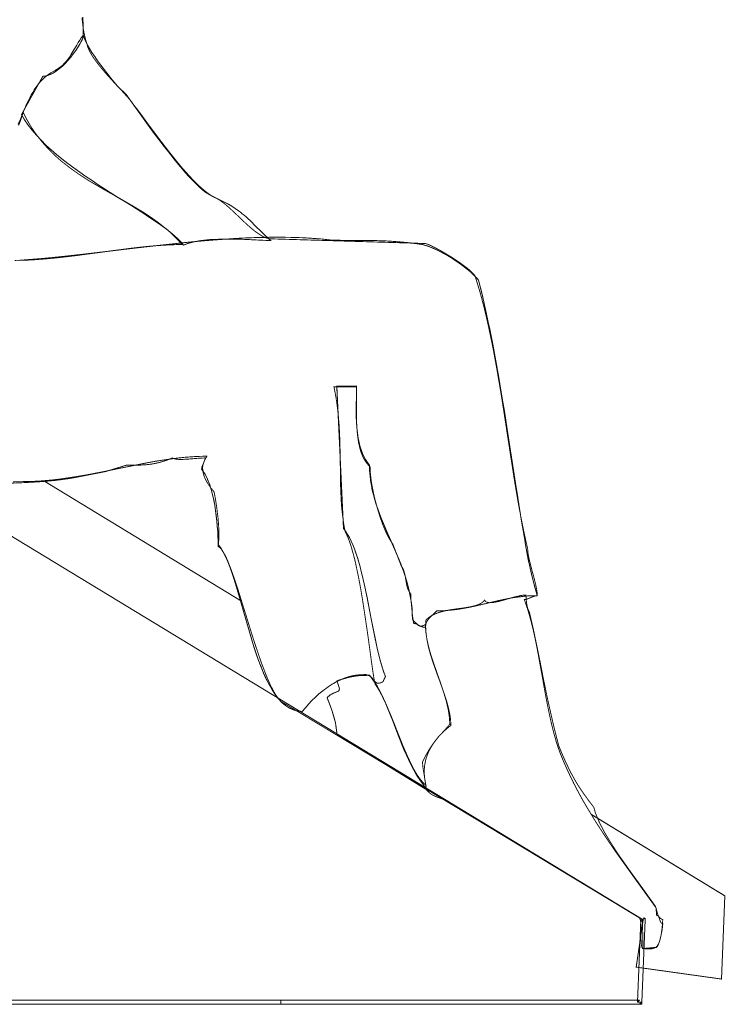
# Model space of a CAD drawing. Header units: millimetres. Extents: x 100.4 to 113.7, y 151.6 to 169.4.
# Tile 18 of 50: x 111.528 to 111.951, y 151.611 to 152.2. Entities that reach past the tile are written whole.
import ezdxf

# ---------------------------------------------------------------- set-up
doc = ezdxf.new("R2010")
doc.units = ezdxf.units.MM

msp = doc.modelspace()

# ---------------------------------------------------------------- linework, layer by layer
at = {"lineweight": 5, "const_width": 0.00054}
for points in [[(111.52445, 151.92343), (111.52949, 151.92349), (111.53315, 151.92355), (111.53681, 151.92367), (111.54047, 151.92385), (111.54407, 151.92415), (111.54767, 151.92445), (111.55127, 151.92487), (111.55487, 151.92535), (111.55841, 151.92589), (111.56201, 151.92643), (111.56555, 151.92703), (111.56903, 151.92763), (111.57257, 151.92829), (111.57953, 151.92967), (111.58649, 151.93111), (111.59339, 151.93249), (111.60023, 151.93387), (111.60353, 151.93453), (111.60695, 151.93519), (111.61031, 151.93579), (111.61373, 151.93633), (111.61709, 151.9368), (111.62045, 151.93728), (111.62375, 151.9377), (111.62711, 151.93806), (111.63041, 151.9383), (111.63377, 151.93854), (111.63707, 151.93866), (111.64037, 151.93872), (111.64031, 151.93836), (111.64007, 151.93794), (111.63971, 151.9374), (111.63935, 151.93674), (111.63893, 151.93597), (111.63857, 151.93501), (111.63839, 151.93453), (111.63821, 151.93393), (111.63809, 151.93339), (111.63797, 151.93273), (111.63791, 151.93207), (111.63791, 151.93141), (111.63797, 151.93063), (111.63803, 151.92985), (111.63815, 151.92907), (111.63833, 151.92823), (111.63863, 151.92733), (111.63893, 151.92637), (111.63935, 151.92541), (111.63983, 151.92439), (111.64043, 151.92331), (111.64109, 151.92223), (111.64187, 151.92109), (111.64271, 151.91989), (111.64367, 151.91869), (111.64475, 151.91737), (111.64553, 151.91323), (111.64619, 151.90897), (111.64649, 151.90681), (111.64673, 151.90465), (111.64703, 151.90249), (111.64721, 151.90033), (111.64739, 151.89823), (111.64751, 151.89613), (111.64757, 151.89409), (111.64763, 151.89205), (111.64757, 151.89007), (111.64751, 151.88815), (111.64733, 151.88635), (111.64715, 151.88461), (111.64799, 151.88413), (111.64889, 151.88323), (111.64985, 151.88197), (111.65081, 151.88035), (111.65183, 151.87843), (111.65285, 151.87615), (111.65387, 151.87357), (111.65495, 151.87075), (111.65603, 151.86775), (111.65717, 151.86457), (111.65831, 151.86109), (111.65945, 151.85755), (111.66179, 151.84999), (111.66425, 151.84213), (111.66671, 151.83415), (111.66923, 151.82623), (111.67055, 151.82239), (111.67181, 151.81861), (111.67306, 151.81501), (111.67438, 151.81153), (111.67564, 151.80817), (111.67696, 151.80505), (111.67822, 151.80217), (111.67954, 151.79953), (111.6808, 151.79719), (111.68212, 151.79509), (111.68338, 151.79335), (111.68464, 151.79197), (111.90106, 151.66117), (111.90136, 151.64395), (111.90916, 151.64461), (111.90934, 151.64461), (111.90952, 151.64473), (111.9097, 151.64491), (111.90988, 151.64509), (111.9103, 151.64569), (111.91066, 151.64647), (111.91096, 151.64743), (111.91132, 151.64845), (111.91162, 151.64959), (111.91192, 151.65079), (111.91246, 151.65325), (111.91288, 151.65559), (111.91312, 151.65751), (111.91318, 151.65883), (111.91288, 151.65883), (111.91252, 151.65901), (111.91228, 151.65925), (111.91204, 151.65961), (111.91168, 151.66039), (111.91132, 151.66135), (111.91102, 151.66225), (111.91066, 151.66309), (111.91042, 151.66339), (111.91012, 151.66363), (111.90982, 151.66381), (111.90946, 151.66387), (111.90946, 151.66465), (111.90946, 151.66525), (111.9094, 151.66567), (111.90934, 151.66609), (111.90928, 151.66645), (111.90922, 151.66693), (111.90916, 151.66747), (111.90916, 151.66825), (111.9007, 151.67995), (111.89242, 151.69147), (111.8884, 151.69711), (111.88438, 151.70275), (111.88054, 151.70845), (111.87676, 151.71415), (111.8749, 151.71697), (111.8731, 151.71979), (111.87136, 151.72267), (111.86962, 151.72549), (111.86788, 151.72837), (111.8662, 151.73125), (111.86458, 151.73407), (111.86302, 151.73695), (111.86146, 151.73989), (111.85996, 151.74277), (111.85852, 151.74571), (111.85714, 151.74865), (111.85576, 151.75159), (111.85444, 151.75453), (111.85318, 151.75753), (111.85198, 151.76053), (111.85108, 151.76293), (111.85024, 151.76539), (111.8494, 151.76797), (111.84868, 151.77061), (111.8479, 151.77331), (111.84718, 151.77613), (111.84652, 151.77895), (111.84586, 151.78183), (111.8446, 151.78777), (111.8434, 151.79389), (111.84226, 151.80007), (111.84118, 151.80631), (111.84004, 151.81255), (111.8389, 151.81879), (111.83776, 151.82497), (111.8365, 151.83097), (111.83584, 151.83391), (111.83512, 151.83679), (111.83446, 151.83967), (111.83368, 151.84243), (111.8329, 151.84519), (111.83212, 151.84783), (111.83122, 151.85035), (111.83038, 151.85287), (111.83074, 151.85287), (111.83116, 151.85299), (111.83164, 151.85305), (111.83212, 151.85323), (111.83314, 151.85359), (111.83422, 151.85407), (111.8353, 151.85449), (111.83632, 151.85485), (111.83686, 151.85503), (111.83728, 151.85515), (111.8377, 151.85521), (111.83812, 151.85521), (111.83806, 151.85659), (111.83788, 151.85809), (111.83758, 151.85977), (111.83722, 151.86151), (111.83632, 151.86529), (111.83524, 151.86919), (111.83422, 151.87315), (111.83326, 151.87693), (111.8329, 151.87873), (111.8326, 151.88035), (111.83242, 151.88191), (111.83236, 151.88323), (111.83128, 151.88791), (111.83026, 151.89271), (111.82924, 151.89757), (111.82828, 151.90249), (111.82732, 151.90747), (111.82642, 151.91251), (111.82558, 151.91761), (111.82468, 151.92277), (111.82144, 151.94364), (111.8182, 151.96488), (111.81652, 151.97556), (111.81472, 151.98618), (111.81382, 151.9914), (111.81286, 151.99668), (111.8119, 152.0019), (111.81088, 152.00706), (111.8098, 152.01222), (111.80872, 152.01732), (111.80758, 152.02236), (111.80638, 152.02734), (111.80512, 152.03226), (111.8038, 152.03712), (111.80236, 152.0418), (111.80092, 152.04654), (111.80068, 152.04696), (111.80032, 152.0475), (111.79978, 152.0481), (111.79918, 152.0487), (111.79774, 152.05008), (111.79588, 152.05158), (111.79378, 152.05314), (111.7915, 152.05482), (111.78904, 152.05644), (111.78646, 152.05812), (111.78388, 152.05968), (111.78136, 152.06118), (111.77896, 152.0625), (111.77668, 152.0637), (111.77464, 152.06472), (111.7729, 152.0655), (111.77212, 152.06574), (111.77146, 152.06598), (111.77092, 152.0661), (111.7705, 152.0661), (111.67924, 152.06886), (111.67828, 152.06892), (111.67732, 152.06904), (111.6763, 152.06934), (111.67528, 152.0697), (111.67426, 152.07018), (111.67318, 152.07072), (111.67217, 152.07138), (111.67109, 152.0721), (111.67001, 152.07282), (111.66887, 152.07366), (111.66779, 152.07456), (111.66671, 152.07546), (111.66443, 152.07744), (111.66221, 152.07954), (111.65777, 152.0838), (111.65345, 152.08782), (111.65237, 152.08872), (111.65135, 152.08962), (111.65027, 152.0904), (111.64931, 152.09118), (111.64829, 152.0919), (111.64733, 152.0925), (111.64637, 152.09304), (111.64541, 152.09352), (111.64397, 152.0943), (111.64241, 152.09526), (111.64085, 152.09634), (111.63923, 152.0976), (111.63761, 152.09898), (111.63593, 152.10048), (111.63425, 152.1021), (111.63251, 152.10384), (111.63077, 152.1057), (111.62903, 152.10762), (111.62723, 152.1096), (111.62543, 152.11164), (111.62189, 152.11596), (111.61835, 152.1204), (111.61481, 152.12496), (111.61139, 152.12946), (111.60809, 152.1339), (111.60485, 152.13822), (111.60191, 152.1423), (111.59909, 152.14608), (111.59645, 152.14944), (111.59411, 152.15238), (111.59291, 152.15382), (111.59141, 152.15544), (111.58979, 152.15724), (111.58793, 152.15922), (111.58397, 152.16348), (111.57989, 152.16804), (111.57791, 152.17038), (111.57599, 152.17272), (111.57419, 152.17506), (111.57257, 152.17734), (111.57185, 152.17842), (111.57119, 152.17956), (111.57059, 152.18058), (111.57005, 152.18166), (111.56963, 152.18268), (111.56921, 152.18364), (111.56891, 152.1846), (111.56873, 152.1855), (111.56801, 152.18772), (111.56741, 152.18994), (111.56693, 152.19222), (111.56651, 152.1945), (111.56621, 152.19672), (111.56597, 152.199), (111.56573, 152.20128)], [(111.56669, 152.19024), (111.56687, 152.18958), (111.56717, 152.1888), (111.56753, 152.18796), (111.56795, 152.18706), (111.56897, 152.18508), (111.57023, 152.18292), (111.57167, 152.18052), (111.57335, 152.178), (111.57509, 152.17542), (111.57695, 152.17284), (111.57893, 152.1702), (111.58091, 152.16762), (111.58295, 152.1651), (111.58493, 152.16276), (111.58685, 152.16054), (111.58871, 152.15856), (111.59045, 152.15682), (111.59207, 152.15538), (111.59675, 152.14884), (111.60233, 152.14116), (111.60527, 152.13702), (111.60839, 152.13276), (111.61163, 152.12844), (111.61487, 152.12418), (111.61817, 152.11992), (111.62141, 152.11584), (111.62465, 152.11194), (111.62783, 152.10828), (111.62933, 152.10654), (111.63083, 152.10492), (111.63233, 152.10336), (111.63377, 152.10192), (111.63515, 152.10054), (111.63647, 152.09934), (111.63779, 152.0982), (111.63899, 152.09724), (111.64037, 152.09628), (111.64175, 152.09544), (111.64325, 152.0946), (111.64475, 152.09382), (111.64799, 152.09232), (111.65147, 152.09058), (111.65333, 152.08956), (111.65531, 152.08842), (111.65729, 152.0871), (111.65939, 152.08566), (111.66047, 152.08482), (111.66161, 152.08392), (111.66275, 152.08302), (111.66389, 152.082), (111.66509, 152.08092), (111.66629, 152.07978), (111.66749, 152.07858), (111.66875, 152.07726), (111.67858, 152.06784), (111.67378, 152.06802), (111.66767, 152.06832), (111.66431, 152.0685), (111.66071, 152.06862), (111.65705, 152.06874), (111.65333, 152.06874), (111.64955, 152.06868), (111.64577, 152.06856), (111.64391, 152.0685), (111.64211, 152.06838), (111.64031, 152.0682), (111.63851, 152.06802), (111.63683, 152.06778), (111.63515, 152.06754), (111.63353, 152.06724), (111.63197, 152.06688), (111.63047, 152.06652), (111.62909, 152.0661), (111.62777, 152.06562), (111.62651, 152.06514), (111.62489, 152.067), (111.62297, 152.06892), (111.62087, 152.07084), (111.61853, 152.07282), (111.61601, 152.0748), (111.61325, 152.07678), (111.61037, 152.07888), (111.60731, 152.08092), (111.60083, 152.08518), (111.59387, 152.08962), (111.58661, 152.09412), (111.57917, 152.09886), (111.57545, 152.10126), (111.57173, 152.10372), (111.56801, 152.10624), (111.56435, 152.10876), (111.56075, 152.11134), (111.55721, 152.11398), (111.55373, 152.11668), (111.55043, 152.11944), (111.54719, 152.1222), (111.54413, 152.12502), (111.54119, 152.12796), (111.53843, 152.1309), (111.53591, 152.1339), (111.53351, 152.13696), (111.53141, 152.14008), (111.52949, 152.14326), (111.54233, 152.16624), (111.54311, 152.16624), (111.54383, 152.16636), (111.54461, 152.16654), (111.54545, 152.16678), (111.54623, 152.16708), (111.54707, 152.16744), (111.54791, 152.16786), (111.54875, 152.16834), (111.54965, 152.16888), (111.55049, 152.16948), (111.55133, 152.17014), (111.55223, 152.1708), (111.55307, 152.17152), (111.55397, 152.1723), (111.55481, 152.17308), (111.55565, 152.17392), (111.55733, 152.17572), (111.55895, 152.17758), (111.56051, 152.17956), (111.56201, 152.18166), (111.56339, 152.18376), (111.56459, 152.18592), (111.56519, 152.187), (111.56573, 152.18808), (111.56621, 152.18916), (111.56669, 152.19024)], [(111.53051, 152.14458), (111.53261, 152.1405), (111.53483, 152.13666), (111.53717, 152.13306), (111.53969, 152.12964), (111.54227, 152.1264), (111.54497, 152.12334), (111.54779, 152.12046), (111.55073, 152.1177), (111.55373, 152.11512), (111.55685, 152.11266), (111.55997, 152.11032), (111.56315, 152.10804), (111.56645, 152.10588), (111.56969, 152.10378), (111.57305, 152.1018), (111.57641, 152.09982), (111.58313, 152.09598), (111.58979, 152.09226), (111.59309, 152.09034), (111.59639, 152.08842), (111.59963, 152.0865), (111.60287, 152.08452), (111.60593, 152.08248), (111.60899, 152.08038), (111.61199, 152.07816), (111.61487, 152.07588), (111.61769, 152.07342), (111.62039, 152.0709), (111.62303, 152.06826), (111.62549, 152.06544), (111.62267, 152.06544), (111.61985, 152.06532), (111.61697, 152.0652), (111.61403, 152.06502), (111.61103, 152.06484), (111.60797, 152.0646), (111.60491, 152.0643), (111.60185, 152.064), (111.59555, 152.06328), (111.58913, 152.06244), (111.58265, 152.0616), (111.57611, 152.0607), (111.56957, 152.05986), (111.56303, 152.05896), (111.55655, 152.05818), (111.55007, 152.05746), (111.54689, 152.05716), (111.54371, 152.05686), (111.54059, 152.05662), (111.53747, 152.05638), (111.53441, 152.0562), (111.53135, 152.05608), (111.52841, 152.05602), (111.52547, 152.05596)], [(111.52775, 152.13672), (111.52823, 152.13786), (111.52871, 152.13906), (111.52961, 152.14164), (111.53051, 152.14458)], [(111.52745, 152.05596), (111.53291, 152.05638), (111.53843, 152.0568), (111.54401, 152.05728), (111.54971, 152.05782), (111.56123, 152.05908), (111.57299, 152.0604), (111.58487, 152.06184), (111.59693, 152.06328), (111.60905, 152.06466), (111.62123, 152.06598), (111.62729, 152.06664), (111.63341, 152.06724), (111.63947, 152.06778), (111.64553, 152.06826), (111.65159, 152.06868), (111.65759, 152.0691), (111.66353, 152.0694), (111.66947, 152.06964), (111.67534, 152.06976), (111.68116, 152.06988), (111.68692, 152.06982), (111.69268, 152.0697), (111.69832, 152.06952), (111.70384, 152.06916), (111.70936, 152.06874), (111.71476, 152.06814), (111.7222, 152.06796), (111.72892, 152.0679), (111.73522, 152.0679), (111.7414, 152.06784), (111.74446, 152.06772), (111.74764, 152.0676), (111.75088, 152.06742), (111.75424, 152.06718), (111.75772, 152.06688), (111.76144, 152.06652), (111.76528, 152.06604), (111.76948, 152.06544), (111.77134, 152.0649), (111.77332, 152.06424), (111.77536, 152.0634), (111.77758, 152.06244), (111.7798, 152.06136), (111.78208, 152.06016), (111.78442, 152.05884), (111.7867, 152.05746), (111.78904, 152.05596), (111.79132, 152.0544), (111.79348, 152.05278), (111.79564, 152.05116), (111.79768, 152.04942), (111.7996, 152.04768), (111.8005, 152.04678), (111.80134, 152.04594), (111.80218, 152.04504), (111.80296, 152.04414), (111.8041, 152.03958), (111.80524, 152.03496), (111.80632, 152.03022), (111.8074, 152.02542), (111.80842, 152.02062), (111.80944, 152.0157), (111.81046, 152.01078), (111.81142, 152.00586), (111.81328, 151.99584), (111.81508, 151.98576), (111.81676, 151.97568), (111.81844, 151.9656), (111.82156, 151.94556), (111.82456, 151.92607), (111.826, 151.91665), (111.82744, 151.90747), (111.82888, 151.89853), (111.83038, 151.89001), (111.8311, 151.88557), (111.83188, 151.88125), (111.83272, 151.87687), (111.83362, 151.87261), (111.83458, 151.86829), (111.83566, 151.86403), (111.8362, 151.86181), (111.8368, 151.85965), (111.83746, 151.85743), (111.83812, 151.85521), (111.83614, 151.85521), (111.8341, 151.85515), (111.83218, 151.85503), (111.8302, 151.85485), (111.82828, 151.85461), (111.82642, 151.85437), (111.8245, 151.85413), (111.82264, 151.85383), (111.81892, 151.85311), (111.81526, 151.85233), (111.81166, 151.85149), (111.80806, 151.85065), (111.8044, 151.84981), (111.8008, 151.84897), (111.79714, 151.84819), (111.79342, 151.84753), (111.79156, 151.84723), (111.7897, 151.84693), (111.78778, 151.84669), (111.78586, 151.84651), (111.78388, 151.84633), (111.78196, 151.84621), (111.77998, 151.84615), (111.77794, 151.84609), (111.77704, 151.84519), (111.77602, 151.84423), (111.77488, 151.84321), (111.7738, 151.84207), (111.77326, 151.84147), (111.77278, 151.84087), (111.7723, 151.84021), (111.77194, 151.83949), (111.77164, 151.83877), (111.7714, 151.83799), (111.77122, 151.83715), (111.77116, 151.83631), (111.7705, 151.83631), (111.76984, 151.83637), (111.76924, 151.83655), (111.7687, 151.83667), (111.7681, 151.83691), (111.76762, 151.83715), (111.76714, 151.83745), (111.76666, 151.83775), (111.76576, 151.83847), (111.76492, 151.83931), (111.76414, 151.84015), (111.76348, 151.84105), (111.7633, 151.84429), (111.76318, 151.84753), (111.76282, 151.85071), (111.76234, 151.85383), (111.76174, 151.85689), (111.76108, 151.85989), (111.7603, 151.86283), (111.75946, 151.86577), (111.7585, 151.86859), (111.75748, 151.87141), (111.7564, 151.87423), (111.75532, 151.87705), (111.75298, 151.88257), (111.75058, 151.88803), (111.74818, 151.89343), (111.7459, 151.89889), (111.74476, 151.90159), (111.74374, 151.90435), (111.74272, 151.90711), (111.74176, 151.90987), (111.74092, 151.91269), (111.74014, 151.91551), (111.73942, 151.91839), (111.73888, 151.92127), (111.7384, 151.92421), (111.73804, 151.92715), (111.7378, 151.93021), (111.73774, 151.93327), (111.73684, 151.93441), (111.73606, 151.93555), (111.73528, 151.93674), (111.73462, 151.93806), (111.73396, 151.93932), (111.73342, 151.9407), (111.73288, 151.94208), (111.7324, 151.94352), (111.73198, 151.94502), (111.73162, 151.94652), (111.73126, 151.94802), (111.73096, 151.94958), (111.73072, 151.95114), (111.73054, 151.9527), (111.73036, 151.95432), (111.73018, 151.95594), (111.72994, 151.95918), (111.72982, 151.96242), (111.72982, 151.96566), (111.72982, 151.96884), (111.72988, 151.97496), (111.73, 151.9806), (111.71812, 151.9806), (111.7222, 151.89541), (111.72346, 151.89379), (111.7246, 151.89193), (111.72574, 151.89001), (111.72676, 151.88785), (111.72778, 151.88557), (111.72874, 151.88317), (111.72964, 151.88065), (111.73048, 151.87807), (111.73132, 151.87531), (111.7321, 151.87249), (111.73282, 151.86961), (111.73354, 151.86667), (111.73492, 151.86055), (111.73624, 151.85419), (111.7387, 151.84141), (111.74122, 151.82881), (111.74188, 151.82575), (111.74254, 151.82281), (111.74326, 151.81987), (111.74398, 151.81711), (111.74476, 151.81435), (111.74554, 151.81177), (111.74638, 151.80925), (111.74722, 151.80685), (111.74584, 151.80385), (111.7453, 151.80349), (111.74476, 151.80319), (111.74428, 151.80301), (111.7438, 151.80289), (111.74338, 151.80277), (111.74302, 151.80277), (111.74266, 151.80283), (111.7423, 151.80289), (111.742, 151.80301), (111.7417, 151.80319), (111.7414, 151.80337), (111.74116, 151.80361), (111.74062, 151.80409), (111.74014, 151.80469), (111.73966, 151.80535), (111.73912, 151.80595), (111.73852, 151.80655), (111.73786, 151.80709), (111.73744, 151.80733), (111.73702, 151.80751), (111.7366, 151.80769), (111.73606, 151.80781), (111.73558, 151.80793), (111.73498, 151.80793), (111.73438, 151.80793), (111.73372, 151.80787), (111.7324, 151.80787), (111.73114, 151.80775), (111.72988, 151.80763), (111.72868, 151.80745), (111.72742, 151.80721), (111.72616, 151.80691), (111.72496, 151.80655), (111.7237, 151.80613), (111.7225, 151.80571), (111.7213, 151.80523), (111.7201, 151.80469), (111.7189, 151.80415), (111.7177, 151.80355), (111.7165, 151.80289), (111.71536, 151.80217), (111.71422, 151.80145), (111.71308, 151.80067), (111.71194, 151.79989), (111.7108, 151.79905), (111.70972, 151.79821), (111.7075, 151.79641), (111.7054, 151.79449), (111.7033, 151.79245), (111.70132, 151.79035), (111.6994, 151.78813), (111.69748, 151.78591), (111.69484, 151.78615), (111.69226, 151.78681), (111.68986, 151.78795), (111.68752, 151.78945), (111.68536, 151.79131), (111.68332, 151.79353), (111.68134, 151.79605), (111.67948, 151.79887), (111.67768, 151.80199), (111.676, 151.80529), (111.67438, 151.80883), (111.67282, 151.81255), (111.67133, 151.81645), (111.66995, 151.82047), (111.66857, 151.82461), (111.66725, 151.82887), (111.66227, 151.84603), (111.65759, 151.86235), (111.65639, 151.86613), (111.65513, 151.86967), (111.65393, 151.87303), (111.65267, 151.87621), (111.65135, 151.87909), (111.64997, 151.88167), (111.64859, 151.88401), (111.64715, 151.88593), (111.64709, 151.88827), (111.64703, 151.89091), (111.64691, 151.89367), (111.64667, 151.89661), (111.64643, 151.89973), (111.64607, 151.90285), (111.64565, 151.90609), (111.64517, 151.90933), (111.64451, 151.91251), (111.64385, 151.91563), (111.64343, 151.91719), (111.64307, 151.91869), (111.64259, 151.92013), (111.64211, 151.92157), (111.64163, 151.92295), (111.64109, 151.92427), (111.64055, 151.92553), (111.63995, 151.92673), (111.63935, 151.92793), (111.63869, 151.92901), (111.63803, 151.92997), (111.63731, 151.93093), (111.63737, 151.93135), (111.63743, 151.93183), (111.63749, 151.93225), (111.63761, 151.93267), (111.63797, 151.93357), (111.63833, 151.93441), (111.63869, 151.93525), (111.63905, 151.93609), (111.63917, 151.93651), (111.63929, 151.93692), (111.63935, 151.93728), (111.63935, 151.9377), (111.63689, 151.93758), (111.63425, 151.9374), (111.63143, 151.93716), (111.62867, 151.93692), (111.62729, 151.93686), (111.62597, 151.9368), (111.62471, 151.9368), (111.62351, 151.9368), (111.62243, 151.93692), (111.62141, 151.9371), (111.62093, 151.93722), (111.62051, 151.93734), (111.62009, 151.93752), (111.61973, 151.9377), (111.61793, 151.93692), (111.61613, 151.93621), (111.61439, 151.93567), (111.61265, 151.93513), (111.61091, 151.93471), (111.60923, 151.93435), (111.60755, 151.93405), (111.60587, 151.93381), (111.60419, 151.93363), (111.60257, 151.93351), (111.60089, 151.93345), (111.59915, 151.93333), (111.59567, 151.93327), (111.59207, 151.93327), (111.57989, 151.92955), (111.56267, 151.92619), (111.56015, 151.92571), (111.55763, 151.92529), (111.55499, 151.92493), (111.55235, 151.92457), (111.54965, 151.92427), (111.54689, 151.92397), (111.54407, 151.92373), (111.54119, 151.92349), (111.53537, 151.92313), (111.52943, 151.92283), (111.52337, 151.92259)], [(111.71644, 151.9803), (111.71812, 151.9803), (111.71998, 151.9803), (111.72196, 151.9803), (111.724, 151.9803), (111.72586, 151.9803), (111.7276, 151.9803), (111.72898, 151.9803), (111.73, 151.9803), (111.73006, 151.97766), (111.73006, 151.97478), (111.73006, 151.97172), (111.73, 151.96848), (111.73, 151.96518), (111.73, 151.96182), (111.73006, 151.9584), (111.73024, 151.95498), (111.73036, 151.9533), (111.73054, 151.95162), (111.73072, 151.95), (111.73096, 151.94838), (111.7312, 151.94676), (111.73156, 151.9452), (111.73192, 151.94364), (111.73234, 151.94214), (111.73282, 151.9407), (111.73336, 151.93932), (111.73396, 151.93794), (111.73468, 151.93668), (111.7354, 151.93549), (111.73624, 151.93435), (111.73714, 151.93327), (111.7381, 151.93225), (111.7381, 151.93093), (111.73816, 151.92955), (111.73828, 151.92811), (111.73846, 151.92661), (111.73864, 151.92505), (111.73882, 151.92349), (111.73912, 151.92181), (111.73942, 151.92019), (111.74008, 151.91683), (111.74086, 151.91341), (111.74176, 151.90999), (111.74272, 151.90663), (111.74374, 151.90333), (111.74482, 151.90015), (111.7459, 151.89715), (111.7471, 151.89439), (111.74764, 151.89307), (111.74824, 151.89187), (111.74878, 151.89067), (111.74938, 151.88965), (111.74998, 151.88863), (111.75052, 151.88779), (111.75106, 151.88695), (111.7516, 151.88629), (111.7567, 151.87309), (111.757, 151.87267), (111.7573, 151.87219), (111.7576, 151.87171), (111.75784, 151.87123), (111.75826, 151.87021), (111.75856, 151.86913), (111.75886, 151.86805), (111.7591, 151.86697), (111.75928, 151.86583), (111.75946, 151.86469), (111.75964, 151.86355), (111.75982, 151.86241), (111.76006, 151.86133), (111.76036, 151.86019), (111.76072, 151.85917), (111.7612, 151.85815), (111.76144, 151.85767), (111.76174, 151.85719), (111.7621, 151.85671), (111.76246, 151.85623), (111.76246, 151.85431), (111.76258, 151.85209), (111.76282, 151.84975), (111.76306, 151.84735), (111.76324, 151.84489), (111.76354, 151.84261), (111.76384, 151.84051), (111.76408, 151.83865), (111.76468, 151.83859), (111.76522, 151.83841), (111.76564, 151.83829), (111.76606, 151.83805), (111.76684, 151.83769), (111.7675, 151.83733), (111.7678, 151.83715), (111.76816, 151.83709), (111.76858, 151.83703), (111.76894, 151.83703), (111.76942, 151.83715), (111.76996, 151.83733), (111.7705, 151.83757), (111.77116, 151.83799), (111.77122, 151.83619), (111.77134, 151.83439), (111.77152, 151.83259), (111.77182, 151.83073), (111.77212, 151.82893), (111.77254, 151.82707), (111.77296, 151.82515), (111.77344, 151.82329), (111.77452, 151.81951), (111.77578, 151.81573), (111.7771, 151.81189), (111.77842, 151.80805), (111.7798, 151.80421), (111.78112, 151.80037), (111.78232, 151.79659), (111.78346, 151.79281), (111.78394, 151.79095), (111.78436, 151.78903), (111.78478, 151.78717), (111.78508, 151.78537), (111.78538, 151.78351), (111.78556, 151.78171), (111.78568, 151.77991), (111.78574, 151.77811), (111.78328, 151.77535), (111.7804, 151.77223), (111.7789, 151.77055), (111.77746, 151.76869), (111.77674, 151.76773), (111.77602, 151.76677), (111.77536, 151.76575), (111.7747, 151.76467), (111.77404, 151.76359), (111.77344, 151.76245), (111.7729, 151.76125), (111.77242, 151.76005), (111.77194, 151.75879), (111.77152, 151.75747), (111.77122, 151.75615), (111.77092, 151.75471), (111.77068, 151.75327), (111.77056, 151.75177), (111.7705, 151.75021), (111.7705, 151.74859), (111.77062, 151.74691), (111.7708, 151.74523), (111.7711, 151.74343), (111.77152, 151.74157), (111.77038, 151.74265), (111.7693, 151.74385), (111.76822, 151.74517), (111.76714, 151.74661), (111.76612, 151.74811), (111.7651, 151.74979), (111.76414, 151.75153), (111.76318, 151.75333), (111.76222, 151.75525), (111.76132, 151.75723), (111.76036, 151.75927), (111.75946, 151.76137), (111.7576, 151.76563), (111.75586, 151.77007), (111.75406, 151.77457), (111.75232, 151.77907), (111.75052, 151.78345), (111.74872, 151.78771), (111.74782, 151.78981), (111.74692, 151.79179), (111.74596, 151.79371), (111.74506, 151.79557), (111.7441, 151.79737), (111.74314, 151.79905), (111.74212, 151.80067), (111.74116, 151.80211), (111.74086, 151.80325), (111.74056, 151.80469), (111.74026, 151.80643), (111.73996, 151.80841), (111.7393, 151.81303), (111.73852, 151.81849), (111.73678, 151.83127), (111.73468, 151.84549), (111.73354, 151.85281), (111.73234, 151.86001), (111.73168, 151.86355), (111.73102, 151.86703), (111.7303, 151.87033), (111.72964, 151.87357), (111.72892, 151.87675), (111.72814, 151.87969), (111.72736, 151.88251), (111.72658, 151.88515), (111.7258, 151.88755), (111.72496, 151.88977), (111.72406, 151.89169), (111.72322, 151.89337), (111.72268, 151.89601), (111.72226, 151.89865), (111.7219, 151.90123), (111.72154, 151.90387), (111.72124, 151.90651), (111.721, 151.90909), (111.72082, 151.91173), (111.7207, 151.91431), (111.72046, 151.91959), (111.72034, 151.92481), (111.72028, 151.93015), (111.72022, 151.93543), (111.72016, 151.94082), (111.72004, 151.94622), (111.71986, 151.95168), (111.71956, 151.95726), (111.71932, 151.96002), (111.71908, 151.96284), (111.71878, 151.96572), (111.71842, 151.9686), (111.71806, 151.97148), (111.71758, 151.97436), (111.71704, 151.9773), (111.71644, 151.9803)], [(111.66122, 151.85183), (111.54288, 151.92405)], [(111.47317, 151.92139), (111.90136, 151.66117), (111.89734, 151.63279), (111.94834, 151.62565), (111.95032, 151.67539), (111.87046, 151.72413)], [(111.77152, 151.84069), (111.77242, 151.84153), (111.77332, 151.84225), (111.77434, 151.84291), (111.77542, 151.84351), (111.7765, 151.84405), (111.77764, 151.84453), (111.77884, 151.84501), (111.78004, 151.84537), (111.7813, 151.84573), (111.78256, 151.84603), (111.78382, 151.84633), (111.78514, 151.84657), (111.78772, 151.84699), (111.79036, 151.84735), (111.79294, 151.84771), (111.79546, 151.84807), (111.7978, 151.84849), (111.80002, 151.84897), (111.8011, 151.84927), (111.80206, 151.84957), (111.80302, 151.84993), (111.80392, 151.85035), (111.8047, 151.85083), (111.80542, 151.85131), (111.80608, 151.85191), (111.80668, 151.85251), (111.80692, 151.85209), (111.80722, 151.85179), (111.80758, 151.85149), (111.808, 151.85131), (111.80848, 151.85113), (111.80902, 151.85107), (111.80962, 151.85101), (111.81028, 151.85101), (111.811, 151.85107), (111.81172, 151.85113), (111.8125, 151.85125), (111.81334, 151.85143), (111.81508, 151.85179), (111.81688, 151.85227), (111.82066, 151.85335), (111.8245, 151.85443), (111.82636, 151.85485), (111.82816, 151.85527), (111.829, 151.85539), (111.82984, 151.85551), (111.83062, 151.85557), (111.83134, 151.85557), (111.8314, 151.85455), (111.83146, 151.85329), (111.83158, 151.85191), (111.83176, 151.85047), (111.832, 151.84903), (111.83236, 151.84765), (111.8326, 151.84705), (111.83284, 151.84645), (111.83308, 151.84591), (111.83338, 151.84543), (111.83476, 151.83943), (111.83602, 151.83391), (111.8371, 151.82869), (111.83812, 151.82383), (111.83998, 151.81471), (111.84166, 151.80601), (111.84256, 151.80163), (111.84346, 151.79719), (111.84442, 151.79263), (111.8455, 151.78783), (111.84664, 151.78279), (111.8479, 151.77733), (111.84934, 151.77157), (111.85096, 151.76527), (111.85228, 151.76209), (111.85354, 151.75915), (111.85474, 151.75639), (111.85594, 151.75387), (111.85708, 151.75147), (111.85822, 151.74919), (111.85942, 151.74703), (111.86056, 151.74493), (111.86176, 151.74289), (111.86302, 151.74091), (111.86434, 151.73893), (111.86566, 151.73695), (111.8686, 151.73287), (111.87196, 151.72843), (111.87238, 151.72687), (111.87286, 151.72525), (111.87346, 151.72363), (111.87418, 151.72201), (111.8749, 151.72027), (111.87574, 151.71853), (111.87664, 151.71679), (111.87754, 151.71499), (111.87856, 151.71313), (111.87964, 151.71133), (111.88078, 151.70941), (111.88192, 151.70755), (111.88438, 151.70371), (111.88696, 151.69981), (111.88966, 151.69597), (111.89242, 151.69207), (111.89524, 151.68811), (111.89806, 151.68427), (111.90358, 151.67659), (111.9088, 151.66927), (111.90922, 151.66801), (111.90952, 151.66681), (111.90982, 151.66567), (111.91012, 151.66459), (111.9103, 151.66405), (111.91054, 151.66357), (111.91078, 151.66309), (111.91114, 151.66267), (111.91156, 151.66225), (111.91198, 151.66189), (111.91258, 151.66153), (111.91318, 151.66117), (111.91294, 151.65793), (111.91264, 151.65517), (111.91228, 151.65271), (111.91192, 151.65067), (111.91168, 151.64977), (111.9115, 151.64893), (111.91126, 151.64821), (111.91096, 151.64749), (111.91072, 151.64689), (111.91042, 151.64635), (111.91012, 151.64587), (111.90976, 151.64545), (111.90946, 151.64509), (111.90904, 151.64473), (111.90868, 151.64449), (111.90826, 151.64425), (111.90778, 151.64407), (111.9073, 151.64395), (111.90682, 151.64383), (111.90634, 151.64377), (111.9052, 151.64371), (111.90394, 151.64371), (111.90256, 151.64383), (111.90106, 151.64395), (111.9007, 151.64485), (111.90046, 151.64587), (111.90028, 151.64695), (111.90022, 151.64809), (111.90016, 151.65055), (111.90016, 151.65307), (111.90022, 151.65559), (111.90016, 151.65799), (111.9001, 151.65913), (111.89992, 151.66021), (111.89968, 151.66123), (111.89932, 151.66219), (111.784, 151.73215), (111.78328, 151.73257), (111.78256, 151.73293), (111.78178, 151.73323), (111.781, 151.73359), (111.77938, 151.73419), (111.77776, 151.73479), (111.77692, 151.73515), (111.77614, 151.73551), (111.7753, 151.73599), (111.77452, 151.73647), (111.77374, 151.73701), (111.77296, 151.73767), (111.77224, 151.73839), (111.77152, 151.73923), (111.77146, 151.74013), (111.7714, 151.74109), (111.77134, 151.74211), (111.77122, 151.74313), (111.77086, 151.74529), (111.7705, 151.74751), (111.77014, 151.74973), (111.76978, 151.75189), (111.76966, 151.75291), (111.76954, 151.75393), (111.76948, 151.75489), (111.76948, 151.75579), (111.77038, 151.75753), (111.77122, 151.75921), (111.77212, 151.76083), (111.77302, 151.76239), (111.77392, 151.76383), (111.77488, 151.76527), (111.77584, 151.76665), (111.7768, 151.76803), (111.77782, 151.76929), (111.77884, 151.77055), (111.77998, 151.77181), (111.78112, 151.77295), (111.78232, 151.77415), (111.78364, 151.77523), (111.78496, 151.77637), (111.7864, 151.77745), (111.78634, 151.77925), (111.78622, 151.78105), (111.78598, 151.78291), (111.78568, 151.78477), (111.78526, 151.78663), (111.78484, 151.78849), (111.78436, 151.79041), (111.78376, 151.79239), (111.7825, 151.79629), (111.78112, 151.80025), (111.77968, 151.80427), (111.77818, 151.80829), (111.77674, 151.81237), (111.7753, 151.81645), (111.7747, 151.81849), (111.77404, 151.82053), (111.7735, 151.82257), (111.77296, 151.82461), (111.77254, 151.82665), (111.77212, 151.82869), (111.77182, 151.83073), (111.77158, 151.83271), (111.7714, 151.83475), (111.77134, 151.83673), (111.7714, 151.83871), (111.77152, 151.84069)], [(111.71812, 151.80415), (111.71878, 151.80259), (111.71926, 151.80133), (111.71956, 151.80031), (111.71968, 151.79953), (111.71968, 151.79923), (111.71962, 151.79893), (111.71956, 151.79869), (111.71944, 151.79845), (111.71932, 151.79827), (111.71914, 151.79809), (111.7189, 151.79797), (111.71866, 151.79785), (111.71752, 151.79737), (111.71602, 151.79677), (111.71512, 151.79629), (111.71428, 151.79575), (111.7138, 151.79539), (111.71332, 151.79497), (111.71284, 151.79455), (111.71236, 151.79401), (111.71344, 151.79149), (111.7144, 151.78885), (111.71542, 151.78609), (111.71626, 151.78327), (111.71668, 151.78183), (111.71704, 151.78039), (111.71734, 151.77901), (111.71764, 151.77757), (111.71782, 151.77613), (111.718, 151.77475), (111.71812, 151.77337), (111.71812, 151.77205), (111.77254, 151.73857), (111.77086, 151.74061), (111.76936, 151.74271), (111.76786, 151.74487), (111.76642, 151.74703), (111.7651, 151.74925), (111.76384, 151.75153), (111.7627, 151.75381), (111.7615, 151.75615), (111.76042, 151.75849), (111.75934, 151.76083), (111.75832, 151.76317), (111.75736, 151.76551), (111.75544, 151.77025), (111.75364, 151.77493), (111.7519, 151.77961), (111.75016, 151.78411), (111.74836, 151.78855), (111.7465, 151.79281), (111.74554, 151.79485), (111.74458, 151.79689), (111.74356, 151.79881), (111.74248, 151.80073), (111.7414, 151.80253), (111.7402, 151.80427), (111.739, 151.80595), (111.73774, 151.80757), (111.73612, 151.80751), (111.73432, 151.80751), (111.73228, 151.80739), (111.73, 151.80715), (111.72874, 151.80697), (111.72742, 151.80673), (111.72604, 151.80643), (111.7246, 151.80613), (111.7231, 151.80571), (111.72154, 151.80529), (111.71986, 151.80475), (111.71812, 151.80415)]]:
    msp.add_lwpolyline(points, dxfattribs=at)
at = {"lineweight": 5}
for points in [[(111.52757, 152.13762), (111.52889, 152.14062), (111.53015, 152.14374), (111.53147, 152.14698), (111.53219, 152.1486), (111.53291, 152.15022), (111.53369, 152.15178), (111.53447, 152.1534), (111.53531, 152.15502), (111.53621, 152.15658), (111.53717, 152.15808), (111.53813, 152.15958), (111.53921, 152.16102), (111.54035, 152.1624), (111.54155, 152.16372), (111.54281, 152.16498), (111.54419, 152.16618), (111.54563, 152.16732), (111.54713, 152.16834), (111.54881, 152.1693), (111.54965, 152.16972), (111.55055, 152.1702), (111.55133, 152.17074), (111.55211, 152.17128), (111.55283, 152.17182), (111.55355, 152.17236), (111.55421, 152.17296), (111.55487, 152.17362), (111.55607, 152.17488), (111.55715, 152.1762), (111.55817, 152.17764), (111.55907, 152.17902), (111.56087, 152.18196), (111.56255, 152.1849), (111.56345, 152.1864), (111.56435, 152.18784), (111.56531, 152.18922), (111.56639, 152.1906), (111.56633, 152.19624), (111.56621, 152.2017)], [(111.56669, 152.19024), (111.56687, 152.18958), (111.56717, 152.1888), (111.56753, 152.18796), (111.56795, 152.18706), (111.56897, 152.18508), (111.57023, 152.18292), (111.57167, 152.18052), (111.57335, 152.178), (111.57509, 152.17542), (111.57695, 152.17284), (111.57893, 152.1702), (111.58091, 152.16762), (111.58295, 152.1651), (111.58493, 152.16276), (111.58685, 152.16054), (111.58871, 152.15856), (111.59045, 152.15682), (111.59207, 152.15538), (111.59675, 152.14884), (111.60233, 152.14116), (111.60527, 152.13702), (111.60839, 152.13276), (111.61163, 152.12844), (111.61487, 152.12418), (111.61817, 152.11992), (111.62141, 152.11584), (111.62465, 152.11194), (111.62783, 152.10828), (111.62933, 152.10654), (111.63083, 152.10492), (111.63233, 152.10336), (111.63377, 152.10192), (111.63515, 152.10054), (111.63647, 152.09934), (111.63779, 152.0982), (111.63899, 152.09724), (111.64037, 152.09628), (111.64175, 152.09544), (111.64325, 152.0946), (111.64475, 152.09382), (111.64799, 152.09232), (111.65147, 152.09058), (111.65333, 152.08956), (111.65531, 152.08842), (111.65729, 152.0871), (111.65939, 152.08566), (111.66047, 152.08482), (111.66161, 152.08392), (111.66275, 152.08302), (111.66389, 152.082), (111.66509, 152.08092), (111.66629, 152.07978), (111.66749, 152.07858), (111.66875, 152.07726), (111.67858, 152.06784), (111.67378, 152.06802), (111.66767, 152.06832), (111.66431, 152.0685), (111.66071, 152.06862), (111.65705, 152.06874), (111.65333, 152.06874), (111.64955, 152.06868), (111.64577, 152.06856), (111.64391, 152.0685), (111.64211, 152.06838), (111.64031, 152.0682), (111.63851, 152.06802), (111.63683, 152.06778), (111.63515, 152.06754), (111.63353, 152.06724), (111.63197, 152.06688), (111.63047, 152.06652), (111.62909, 152.0661), (111.62777, 152.06562), (111.62651, 152.06514), (111.62489, 152.067), (111.62297, 152.06892), (111.62087, 152.07084), (111.61853, 152.07282), (111.61601, 152.0748), (111.61325, 152.07678), (111.61037, 152.07888), (111.60731, 152.08092), (111.60083, 152.08518), (111.59387, 152.08962), (111.58661, 152.09412), (111.57917, 152.09886), (111.57545, 152.10126), (111.57173, 152.10372), (111.56801, 152.10624), (111.56435, 152.10876), (111.56075, 152.11134), (111.55721, 152.11398), (111.55373, 152.11668), (111.55043, 152.11944), (111.54719, 152.1222), (111.54413, 152.12502), (111.54119, 152.12796), (111.53843, 152.1309), (111.53591, 152.1339), (111.53351, 152.13696), (111.53141, 152.14008), (111.52949, 152.14326), (111.54233, 152.16624), (111.54311, 152.16624), (111.54383, 152.16636), (111.54461, 152.16654), (111.54545, 152.16678), (111.54623, 152.16708), (111.54707, 152.16744), (111.54791, 152.16786), (111.54875, 152.16834), (111.54965, 152.16888), (111.55049, 152.16948), (111.55133, 152.17014), (111.55223, 152.1708), (111.55307, 152.17152), (111.55397, 152.1723), (111.55481, 152.17308), (111.55565, 152.17392), (111.55733, 152.17572), (111.55895, 152.17758), (111.56051, 152.17956), (111.56201, 152.18166), (111.56339, 152.18376), (111.56459, 152.18592), (111.56519, 152.187), (111.56573, 152.18808), (111.56621, 152.18916), (111.56669, 152.19024), (111.56669, 152.19024)], [(111.52745, 152.05596), (111.53291, 152.05638), (111.53843, 152.0568), (111.54401, 152.05728), (111.54971, 152.05782), (111.56123, 152.05908), (111.57299, 152.0604), (111.58487, 152.06184), (111.59693, 152.06328), (111.60905, 152.06466), (111.62123, 152.06598), (111.62729, 152.06664), (111.63341, 152.06724), (111.63947, 152.06778), (111.64553, 152.06826), (111.65159, 152.06868), (111.65759, 152.0691), (111.66353, 152.0694), (111.66947, 152.06964), (111.67534, 152.06976), (111.68116, 152.06988), (111.68692, 152.06982), (111.69268, 152.0697), (111.69832, 152.06952), (111.70384, 152.06916), (111.70936, 152.06874), (111.71476, 152.06814), (111.7222, 152.06796), (111.72892, 152.0679), (111.73522, 152.0679), (111.7414, 152.06784), (111.74446, 152.06772), (111.74764, 152.0676), (111.75088, 152.06742), (111.75424, 152.06718), (111.75772, 152.06688), (111.76144, 152.06652), (111.76528, 152.06604), (111.76948, 152.06544), (111.77134, 152.0649), (111.77332, 152.06424), (111.77536, 152.0634), (111.77758, 152.06244), (111.7798, 152.06136), (111.78208, 152.06016), (111.78442, 152.05884), (111.7867, 152.05746), (111.78904, 152.05596), (111.79132, 152.0544), (111.79348, 152.05278), (111.79564, 152.05116), (111.79768, 152.04942), (111.7996, 152.04768), (111.8005, 152.04678), (111.80134, 152.04594), (111.80218, 152.04504), (111.80296, 152.04414), (111.8041, 152.03958), (111.80524, 152.03496), (111.80632, 152.03022), (111.8074, 152.02542), (111.80842, 152.02062), (111.80944, 152.0157), (111.81046, 152.01078), (111.81142, 152.00586), (111.81328, 151.99584), (111.81508, 151.98576), (111.81676, 151.97568), (111.81844, 151.9656), (111.82156, 151.94556), (111.82456, 151.92607), (111.826, 151.91665), (111.82744, 151.90747), (111.82888, 151.89853), (111.83038, 151.89001), (111.8311, 151.88557), (111.83188, 151.88125), (111.83272, 151.87687), (111.83362, 151.87261), (111.83458, 151.86829), (111.83566, 151.86403), (111.8362, 151.86181), (111.8368, 151.85965), (111.83746, 151.85743), (111.83812, 151.85521), (111.83614, 151.85521), (111.8341, 151.85515), (111.83218, 151.85503), (111.8302, 151.85485), (111.82828, 151.85461), (111.82642, 151.85437), (111.8245, 151.85413), (111.82264, 151.85383), (111.81892, 151.85311), (111.81526, 151.85233), (111.81166, 151.85149), (111.80806, 151.85065), (111.8044, 151.84981), (111.8008, 151.84897), (111.79714, 151.84819), (111.79342, 151.84753), (111.79156, 151.84723), (111.7897, 151.84693), (111.78778, 151.84669), (111.78586, 151.84651), (111.78388, 151.84633), (111.78196, 151.84621), (111.77998, 151.84615), (111.77794, 151.84609), (111.77704, 151.84519), (111.77602, 151.84423), (111.77488, 151.84321), (111.7738, 151.84207), (111.77326, 151.84147), (111.77278, 151.84087), (111.7723, 151.84021), (111.77194, 151.83949), (111.77164, 151.83877), (111.7714, 151.83799), (111.77122, 151.83715), (111.77116, 151.83631), (111.7705, 151.83631), (111.76984, 151.83637), (111.76924, 151.83655), (111.7687, 151.83667), (111.7681, 151.83691), (111.76762, 151.83715), (111.76714, 151.83745), (111.76666, 151.83775), (111.76576, 151.83847), (111.76492, 151.83931), (111.76414, 151.84015), (111.76348, 151.84105), (111.7633, 151.84429), (111.76318, 151.84753), (111.76282, 151.85071), (111.76234, 151.85383), (111.76174, 151.85689), (111.76108, 151.85989), (111.7603, 151.86283), (111.75946, 151.86577), (111.7585, 151.86859), (111.75748, 151.87141), (111.7564, 151.87423), (111.75532, 151.87705), (111.75298, 151.88257), (111.75058, 151.88803), (111.74818, 151.89343), (111.7459, 151.89889), (111.74476, 151.90159), (111.74374, 151.90435), (111.74272, 151.90711), (111.74176, 151.90987), (111.74092, 151.91269), (111.74014, 151.91551), (111.73942, 151.91839), (111.73888, 151.92127), (111.7384, 151.92421), (111.73804, 151.92715), (111.7378, 151.93021), (111.73774, 151.93327), (111.73684, 151.93441), (111.73606, 151.93555), (111.73528, 151.93674), (111.73462, 151.93806), (111.73396, 151.93932), (111.73342, 151.9407), (111.73288, 151.94208), (111.7324, 151.94352), (111.73198, 151.94502), (111.73162, 151.94652), (111.73126, 151.94802), (111.73096, 151.94958), (111.73072, 151.95114), (111.73054, 151.9527), (111.73036, 151.95432), (111.73018, 151.95594), (111.72994, 151.95918), (111.72982, 151.96242), (111.72982, 151.96566), (111.72982, 151.96884), (111.72988, 151.97496), (111.73, 151.9806), (111.71812, 151.9806), (111.7222, 151.89541), (111.72346, 151.89379), (111.7246, 151.89193), (111.72574, 151.89001), (111.72676, 151.88785), (111.72778, 151.88557), (111.72874, 151.88317), (111.72964, 151.88065), (111.73048, 151.87807), (111.73132, 151.87531), (111.7321, 151.87249), (111.73282, 151.86961), (111.73354, 151.86667), (111.73492, 151.86055), (111.73624, 151.85419), (111.7387, 151.84141), (111.74122, 151.82881), (111.74188, 151.82575), (111.74254, 151.82281), (111.74326, 151.81987), (111.74398, 151.81711), (111.74476, 151.81435), (111.74554, 151.81177), (111.74638, 151.80925), (111.74722, 151.80685), (111.74584, 151.80385), (111.7453, 151.80349), (111.74476, 151.80319), (111.74428, 151.80301), (111.7438, 151.80289), (111.74338, 151.80277), (111.74302, 151.80277), (111.74266, 151.80283), (111.7423, 151.80289), (111.742, 151.80301), (111.7417, 151.80319), (111.7414, 151.80337), (111.74116, 151.80361), (111.74062, 151.80409), (111.74014, 151.80469), (111.73966, 151.80535), (111.73912, 151.80595), (111.73852, 151.80655), (111.73786, 151.80709), (111.73744, 151.80733), (111.73702, 151.80751), (111.7366, 151.80769), (111.73606, 151.80781), (111.73558, 151.80793), (111.73498, 151.80793), (111.73438, 151.80793), (111.73372, 151.80787), (111.7324, 151.80787), (111.73114, 151.80775), (111.72988, 151.80763), (111.72868, 151.80745), (111.72742, 151.80721), (111.72616, 151.80691), (111.72496, 151.80655), (111.7237, 151.80613), (111.7225, 151.80571), (111.7213, 151.80523), (111.7201, 151.80469), (111.7189, 151.80415), (111.7177, 151.80355), (111.7165, 151.80289), (111.71536, 151.80217), (111.71422, 151.80145), (111.71308, 151.80067), (111.71194, 151.79989), (111.7108, 151.79905), (111.70972, 151.79821), (111.7075, 151.79641), (111.7054, 151.79449), (111.7033, 151.79245), (111.70132, 151.79035), (111.6994, 151.78813), (111.69748, 151.78591), (111.69484, 151.78615), (111.69226, 151.78681), (111.68986, 151.78795), (111.68752, 151.78945), (111.68536, 151.79131), (111.68332, 151.79353), (111.68134, 151.79605), (111.67948, 151.79887), (111.67768, 151.80199), (111.676, 151.80529), (111.67438, 151.80883), (111.67282, 151.81255), (111.67133, 151.81645), (111.66995, 151.82047), (111.66857, 151.82461), (111.66725, 151.82887), (111.66227, 151.84603), (111.65759, 151.86235), (111.65639, 151.86613), (111.65513, 151.86967), (111.65393, 151.87303), (111.65267, 151.87621), (111.65135, 151.87909), (111.64997, 151.88167), (111.64859, 151.88401), (111.64715, 151.88593), (111.64709, 151.88827), (111.64703, 151.89091), (111.64691, 151.89367), (111.64667, 151.89661), (111.64643, 151.89973), (111.64607, 151.90285), (111.64565, 151.90609), (111.64517, 151.90933), (111.64451, 151.91251), (111.64385, 151.91563), (111.64343, 151.91719), (111.64307, 151.91869), (111.64259, 151.92013), (111.64211, 151.92157), (111.64163, 151.92295), (111.64109, 151.92427), (111.64055, 151.92553), (111.63995, 151.92673), (111.63935, 151.92793), (111.63869, 151.92901), (111.63803, 151.92997), (111.63731, 151.93093), (111.63737, 151.93135), (111.63743, 151.93183), (111.63749, 151.93225), (111.63761, 151.93267), (111.63797, 151.93357), (111.63833, 151.93441), (111.63869, 151.93525), (111.63905, 151.93609), (111.63917, 151.93651), (111.63929, 151.93692), (111.63935, 151.93728), (111.63935, 151.9377), (111.63689, 151.93758), (111.63425, 151.9374), (111.63143, 151.93716), (111.62867, 151.93692), (111.62729, 151.93686), (111.62597, 151.9368), (111.62471, 151.9368), (111.62351, 151.9368), (111.62243, 151.93692), (111.62141, 151.9371), (111.62093, 151.93722), (111.62051, 151.93734), (111.62009, 151.93752), (111.61973, 151.9377), (111.61793, 151.93692), (111.61613, 151.93621), (111.61439, 151.93567), (111.61265, 151.93513), (111.61091, 151.93471), (111.60923, 151.93435), (111.60755, 151.93405), (111.60587, 151.93381), (111.60419, 151.93363), (111.60257, 151.93351), (111.60089, 151.93345), (111.59915, 151.93333), (111.59567, 151.93327), (111.59207, 151.93327), (111.57989, 151.92955), (111.56267, 151.92619), (111.56015, 151.92571), (111.55763, 151.92529), (111.55499, 151.92493), (111.55235, 151.92457), (111.54965, 151.92427), (111.54689, 151.92397), (111.54407, 151.92373), (111.54119, 151.92349), (111.53537, 151.92313), (111.52943, 151.92283), (111.52337, 151.92259)], [(111.66122, 151.85183), (111.54288, 151.92405)], [(111.47317, 151.92139), (111.90136, 151.66117), (111.89734, 151.63279), (111.94834, 151.62565), (111.95032, 151.67539), (111.87046, 151.72413)], [(111.71812, 151.80415), (111.71878, 151.80259), (111.71926, 151.80133), (111.71956, 151.80031), (111.71968, 151.79953), (111.71968, 151.79923), (111.71962, 151.79893), (111.71956, 151.79869), (111.71944, 151.79845), (111.71932, 151.79827), (111.71914, 151.79809), (111.7189, 151.79797), (111.71866, 151.79785), (111.71752, 151.79737), (111.71602, 151.79677), (111.71512, 151.79629), (111.71428, 151.79575), (111.7138, 151.79539), (111.71332, 151.79497), (111.71284, 151.79455), (111.71236, 151.79401), (111.71344, 151.79149), (111.7144, 151.78885), (111.71542, 151.78609), (111.71626, 151.78327), (111.71668, 151.78183), (111.71704, 151.78039), (111.71734, 151.77901), (111.71764, 151.77757), (111.71782, 151.77613), (111.718, 151.77475), (111.71812, 151.77337), (111.71812, 151.77205), (111.77254, 151.73857), (111.77086, 151.74061), (111.76936, 151.74271), (111.76786, 151.74487), (111.76642, 151.74703), (111.7651, 151.74925), (111.76384, 151.75153), (111.7627, 151.75381), (111.7615, 151.75615), (111.76042, 151.75849), (111.75934, 151.76083), (111.75832, 151.76317), (111.75736, 151.76551), (111.75544, 151.77025), (111.75364, 151.77493), (111.7519, 151.77961), (111.75016, 151.78411), (111.74836, 151.78855), (111.7465, 151.79281), (111.74554, 151.79485), (111.74458, 151.79689), (111.74356, 151.79881), (111.74248, 151.80073), (111.7414, 151.80253), (111.7402, 151.80427), (111.739, 151.80595), (111.73774, 151.80757), (111.73612, 151.80751), (111.73432, 151.80751), (111.73228, 151.80739), (111.73, 151.80715), (111.72874, 151.80697), (111.72742, 151.80673), (111.72604, 151.80643), (111.7246, 151.80613), (111.7231, 151.80571), (111.72154, 151.80529), (111.71986, 151.80475), (111.71812, 151.80415), (111.71812, 151.80415)], [(111.9007, 151.66009), (111.9001, 151.66123), (111.89806, 151.61186), (111.90058, 151.61174), (111.90262, 151.66111), (111.90202, 151.66225), (111.90262, 151.66111), (111.90268, 151.66189), (111.90202, 151.66225), (111.9007, 151.66009), (111.9007, 151.66009)], [(111.68464, 151.61306), (111.51359, 151.61306), (111.51359, 151.61054), (111.68464, 151.61054), (111.68464, 151.61306), (111.68464, 151.61306)], [(111.89806, 151.61186), (111.89932, 151.61306), (111.68464, 151.61306), (111.68464, 151.61054), (111.89932, 151.61054), (111.90058, 151.61174), (111.89932, 151.61054), (111.90058, 151.61054), (111.90058, 151.61174), (111.89806, 151.61186), (111.89806, 151.61186)]]:
    msp.add_lwpolyline(points, dxfattribs=at)

doc.saveas('drawing.dxf')
